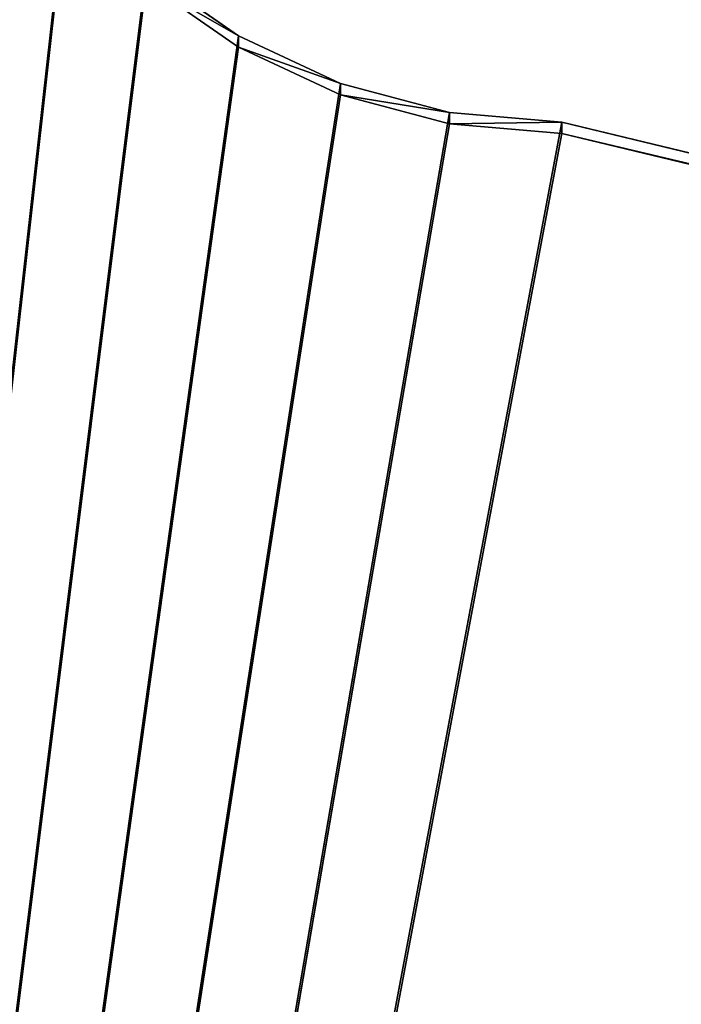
# Model space of a CAD drawing. Header units: centimetres. Extents: x 0.1 to 30.7, y 2.5 to 15.3.
# Tile 251 of 256: x 1.4 to 1.912, y 7.379 to 8.141. Entities that reach past the tile are written whole.
import ezdxf

# ---------------------------------------------------------------- set-up
doc = ezdxf.new("R2010")
doc.units = ezdxf.units.CM
doc.header["$LTSCALE"] = 2.54
doc.layers.get('0').update_dxf_attribs({"color": 13})

# ---------------------------------------------------------------- blocks, each defined once
blk = doc.blocks.new('09-002-0300-W-00-00.STL')
at = {"color": 0}
for p, q in [((1.43648, 8.23914, 14.17898), (0.81951, 2.74067, 13.69793)), ((1.43648, 8.23914, 14.17898), (0.81951, 2.74067, 13.69793)), ((0.81951, 2.73195, 13.79755), (1.43648, 8.23042, 14.2786)), ((0.81951, 2.73195, 13.79755), (1.43648, 8.23042, 14.2786)), ((1.49811, 8.17775, 14.17361), (0.81951, 2.74067, 13.69793)), ((1.49811, 8.17775, 14.17361), (0.81951, 2.74067, 13.69793)), ((1.49811, 8.17775, 14.17361), (1.56951, 8.12794, 14.16926)), ((1.49811, 8.17775, 14.17361), (1.56951, 8.12794, 14.16926)), ((1.49811, 8.16903, 14.27323), (0.81951, 2.73195, 13.79755)), ((1.49811, 8.16903, 14.27323), (0.81951, 2.73195, 13.79755)), ((1.56951, 8.11923, 14.26888), (1.49811, 8.16903, 14.27323)), ((1.56951, 8.12794, 14.16926), (1.49811, 8.16903, 14.27323)), ((1.56951, 8.11923, 14.26888), (1.49811, 8.16903, 14.27323)), ((1.56951, 8.12794, 14.16926), (1.49811, 8.16903, 14.27323)), ((1.56951, 8.12794, 14.16926), (0.81951, 2.74067, 13.69793)), ((1.56951, 8.12794, 14.16926), (0.81951, 2.74067, 13.69793)), ((1.56951, 8.12794, 14.16926), (1.6485, 8.09125, 14.16604)), ((1.56951, 8.12794, 14.16926), (1.6485, 8.09125, 14.16604)), ((1.56951, 8.12794, 14.16926), (1.56951, 8.11923, 14.26888)), ((1.56951, 8.12794, 14.16926), (1.56951, 8.11923, 14.26888)), ((1.56951, 8.11923, 14.26888), (0.81951, 2.73195, 13.79755)), ((1.56951, 8.11923, 14.26888), (0.81951, 2.73195, 13.79755)), ((1.6485, 8.08254, 14.26566), (1.56951, 8.11923, 14.26888)), ((1.6485, 8.09125, 14.16604), (1.56951, 8.11923, 14.26888)), ((1.6485, 8.08254, 14.26566), (1.56951, 8.11923, 14.26888)), ((1.6485, 8.09125, 14.16604), (1.56951, 8.11923, 14.26888)), ((1.6485, 8.09125, 14.16604), (0.81951, 2.74067, 13.69793)), ((1.6485, 8.09125, 14.16604), (0.81951, 2.74067, 13.69793)), ((1.6485, 8.09125, 14.16604), (1.73268, 8.06878, 14.16408)), ((1.6485, 8.09125, 14.16604), (1.73268, 8.06878, 14.16408)), ((1.6485, 8.09125, 14.16604), (1.6485, 8.08254, 14.26566)), ((1.6485, 8.09125, 14.16604), (1.6485, 8.08254, 14.26566)), ((0.81951, 2.73195, 13.79755), (1.6485, 8.08254, 14.26566)), ((0.81951, 2.73195, 13.79755), (1.6485, 8.08254, 14.26566)), ((1.73268, 8.06006, 14.2637), (1.6485, 8.08254, 14.26566)), ((1.73268, 8.06878, 14.16408), (1.6485, 8.08254, 14.26566)), ((1.73268, 8.06006, 14.2637), (1.6485, 8.08254, 14.26566)), ((1.73268, 8.06878, 14.16408), (1.6485, 8.08254, 14.26566)), ((1.73268, 8.06878, 14.16408), (0.81951, 2.74067, 13.69793)), ((1.73268, 8.06878, 14.16408), (0.81951, 2.74067, 13.69793)), ((1.73268, 8.06878, 14.16408), (1.81951, 8.06121, 14.16342)), ((1.73268, 8.06878, 14.16408), (1.81951, 8.06121, 14.16342)), ((1.73268, 8.06878, 14.16408), (1.73268, 8.06006, 14.2637)), ((1.73268, 8.06878, 14.16408), (1.73268, 8.06006, 14.2637)), ((1.81951, 8.06121, 14.16342), (0.81951, 2.74067, 13.69793)), ((1.81951, 8.06121, 14.16342), (0.81951, 2.74067, 13.69793)), ((1.73268, 8.06006, 14.2637), (0.81951, 2.73195, 13.79755)), ((1.73268, 8.06006, 14.2637), (0.81951, 2.73195, 13.79755)), ((1.81951, 8.06121, 14.16342), (1.73268, 8.06006, 14.2637)), ((1.81951, 8.06121, 14.16342), (1.73268, 8.06006, 14.2637)), ((1.81951, 8.0525, 14.26304), (1.73268, 8.06006, 14.2637)), ((1.81951, 8.0525, 14.26304), (1.73268, 8.06006, 14.2637)), ((1.81951, 8.06121, 14.16342), (4.49389, 7.41708, 14.10706)), ((1.81951, 8.0525, 14.26304), (1.81951, 8.06121, 14.16342)), ((1.81951, 8.06121, 14.16342), (4.49389, 7.41708, 14.10706)), ((1.81951, 8.0525, 14.26304), (1.81951, 8.06121, 14.16342)), ((1.81951, 8.0525, 14.26304), (0.81951, 2.73195, 13.79755)), ((1.81951, 8.0525, 14.26304), (0.81951, 2.73195, 13.79755)), ((4.49389, 7.40837, 14.20668), (1.81951, 8.0525, 14.26304)), ((4.49389, 7.41708, 14.10706), (1.81951, 8.0525, 14.26304)), ((4.49389, 7.40837, 14.20668), (1.81951, 8.0525, 14.26304)), ((4.49389, 7.41708, 14.10706), (1.81951, 8.0525, 14.26304))]:
    blk.add_line(p, q, dxfattribs=at)
mesh = blk.add_polyface(dxfattribs=at)
corners = [(30.01951, 2.72324, 42.67891), (0.81951, 14.02324, 42.67891), (0.81951, 2.72324, 42.67891)]
mesh.append_faces([[corners[k] for k in face] for face in [(0, 1, 2)]], dxfattribs={"color": 0})
mesh = blk.add_polyface(dxfattribs=at)
corners = [(30.01951, 14.02324, 42.67891), (0.81951, 14.02324, 42.67891), (30.01951, 2.72324, 42.67891)]
mesh.append_faces([[corners[k] for k in face] for face in [(0, 1, 2)]], dxfattribs={"color": 0})
mesh = blk.add_polyface(dxfattribs=at)
corners = [(30.01951, 14.02324, 42.57891), (0.81951, 2.72324, 42.57891), (0.81951, 14.02324, 42.57891)]
mesh.append_faces([[corners[k] for k in face] for face in [(0, 1, 2)]], dxfattribs={"color": 0})
mesh = blk.add_polyface(dxfattribs=at)
corners = [(30.01951, 2.72324, 42.57891), (0.81951, 2.72324, 42.57891), (30.01951, 14.02324, 42.57891)]
mesh.append_faces([[corners[k] for k in face] for face in [(0, 1, 2)]], dxfattribs={"color": 0})
mesh = blk.add_polyface(dxfattribs=at)
corners = [(1.43648, 8.23914, 14.17898), (0.81951, 2.74067, 13.69793), (1.38649, 8.31026, 14.18521)]
mesh.append_faces([[corners[k] for k in face] for face in [(0, 1, 2)]], dxfattribs={"color": 0})
mesh = blk.add_polyface(dxfattribs=at)
corners = [(1.43648, 8.23042, 14.2786), (1.38649, 8.30155, 14.28483), (0.81951, 2.73195, 13.79755)]
mesh.append_faces([[corners[k] for k in face] for face in [(0, 1, 2)]], dxfattribs={"color": 0})
mesh = blk.add_polyface(dxfattribs=at)
corners = [(1.49811, 8.17775, 14.17361), (0.81951, 2.74067, 13.69793), (1.43648, 8.23914, 14.17898)]
mesh.append_faces([[corners[k] for k in face] for face in [(0, 1, 2)]], dxfattribs={"color": 0})
mesh = blk.add_polyface(dxfattribs=at)
corners = [(1.49811, 8.16903, 14.27323), (1.43648, 8.23042, 14.2786), (0.81951, 2.73195, 13.79755)]
mesh.append_faces([[corners[k] for k in face] for face in [(0, 1, 2)]], dxfattribs={"color": 0})
mesh = blk.add_polyface(dxfattribs=at)
corners = [(1.56951, 8.12794, 14.16926), (0.81951, 2.74067, 13.69793), (1.49811, 8.17775, 14.17361)]
mesh.append_faces([[corners[k] for k in face] for face in [(0, 1, 2)]], dxfattribs={"color": 0})
mesh = blk.add_polyface(dxfattribs=at)
corners = [(1.49811, 8.16903, 14.27323), (1.56951, 8.12794, 14.16926), (1.49811, 8.17775, 14.17361)]
mesh.append_faces([[corners[k] for k in face] for face in [(0, 1, 2)]], dxfattribs={"color": 0})
mesh = blk.add_polyface(dxfattribs=at)
corners = [(1.56951, 8.11923, 14.26888), (1.49811, 8.16903, 14.27323), (0.81951, 2.73195, 13.79755)]
mesh.append_faces([[corners[k] for k in face] for face in [(0, 1, 2)]], dxfattribs={"color": 0})
mesh = blk.add_polyface(dxfattribs=at)
corners = [(1.49811, 8.16903, 14.27323), (1.56951, 8.11923, 14.26888), (1.56951, 8.12794, 14.16926)]
mesh.append_faces([[corners[k] for k in face] for face in [(0, 1, 2)]], dxfattribs={"color": 0})
mesh = blk.add_polyface(dxfattribs=at)
corners = [(1.6485, 8.09125, 14.16604), (0.81951, 2.74067, 13.69793), (1.56951, 8.12794, 14.16926)]
mesh.append_faces([[corners[k] for k in face] for face in [(0, 1, 2)]], dxfattribs={"color": 0})
mesh = blk.add_polyface(dxfattribs=at)
corners = [(1.56951, 8.11923, 14.26888), (1.6485, 8.09125, 14.16604), (1.56951, 8.12794, 14.16926)]
mesh.append_faces([[corners[k] for k in face] for face in [(0, 1, 2)]], dxfattribs={"color": 0})
mesh = blk.add_polyface(dxfattribs=at)
corners = [(1.6485, 8.08254, 14.26566), (1.56951, 8.11923, 14.26888), (0.81951, 2.73195, 13.79755)]
mesh.append_faces([[corners[k] for k in face] for face in [(0, 1, 2)]], dxfattribs={"color": 0})
mesh = blk.add_polyface(dxfattribs=at)
corners = [(1.56951, 8.11923, 14.26888), (1.6485, 8.08254, 14.26566), (1.6485, 8.09125, 14.16604)]
mesh.append_faces([[corners[k] for k in face] for face in [(0, 1, 2)]], dxfattribs={"color": 0})
mesh = blk.add_polyface(dxfattribs=at)
corners = [(1.73268, 8.06878, 14.16408), (0.81951, 2.74067, 13.69793), (1.6485, 8.09125, 14.16604)]
mesh.append_faces([[corners[k] for k in face] for face in [(0, 1, 2)]], dxfattribs={"color": 0})
mesh = blk.add_polyface(dxfattribs=at)
corners = [(1.6485, 8.08254, 14.26566), (1.73268, 8.06878, 14.16408), (1.6485, 8.09125, 14.16604)]
mesh.append_faces([[corners[k] for k in face] for face in [(0, 1, 2)]], dxfattribs={"color": 0})
mesh = blk.add_polyface(dxfattribs=at)
corners = [(1.73268, 8.06006, 14.2637), (1.6485, 8.08254, 14.26566), (0.81951, 2.73195, 13.79755)]
mesh.append_faces([[corners[k] for k in face] for face in [(0, 1, 2)]], dxfattribs={"color": 0})
mesh = blk.add_polyface(dxfattribs=at)
corners = [(1.6485, 8.08254, 14.26566), (1.73268, 8.06006, 14.2637), (1.73268, 8.06878, 14.16408)]
mesh.append_faces([[corners[k] for k in face] for face in [(0, 1, 2)]], dxfattribs={"color": 0})
mesh = blk.add_polyface(dxfattribs=at)
corners = [(1.81951, 8.06121, 14.16342), (0.81951, 2.74067, 13.69793), (1.73268, 8.06878, 14.16408)]
mesh.append_faces([[corners[k] for k in face] for face in [(0, 1, 2)]], dxfattribs={"color": 0})
mesh = blk.add_polyface(dxfattribs=at)
corners = [(1.73268, 8.06006, 14.2637), (1.81951, 8.06121, 14.16342), (1.73268, 8.06878, 14.16408)]
mesh.append_faces([[corners[k] for k in face] for face in [(0, 1, 2)]], dxfattribs={"color": 0})
mesh = blk.add_polyface(dxfattribs=at)
corners = [(4.49389, 7.41708, 14.10706), (0.81951, 2.74067, 13.69793), (1.81951, 8.06121, 14.16342)]
mesh.append_faces([[corners[k] for k in face] for face in [(0, 1, 2)]], dxfattribs={"color": 0})
mesh = blk.add_polyface(dxfattribs=at)
corners = [(1.81951, 8.0525, 14.26304), (1.73268, 8.06006, 14.2637), (0.81951, 2.73195, 13.79755)]
mesh.append_faces([[corners[k] for k in face] for face in [(0, 1, 2)]], dxfattribs={"color": 0})
mesh = blk.add_polyface(dxfattribs=at)
corners = [(1.73268, 8.06006, 14.2637), (1.81951, 8.0525, 14.26304), (1.81951, 8.06121, 14.16342)]
mesh.append_faces([[corners[k] for k in face] for face in [(0, 1, 2)]], dxfattribs={"color": 0})
mesh = blk.add_polyface(dxfattribs=at)
corners = [(1.81951, 8.0525, 14.26304), (4.49389, 7.41708, 14.10706), (1.81951, 8.06121, 14.16342)]
mesh.append_faces([[corners[k] for k in face] for face in [(0, 1, 2)]], dxfattribs={"color": 0})
mesh = blk.add_polyface(dxfattribs=at)
corners = [(4.49389, 7.40837, 14.20668), (1.81951, 8.0525, 14.26304), (0.81951, 2.73195, 13.79755)]
mesh.append_faces([[corners[k] for k in face] for face in [(0, 1, 2)]], dxfattribs={"color": 0})
mesh = blk.add_polyface(dxfattribs=at)
corners = [(1.81951, 8.0525, 14.26304), (4.49389, 7.40837, 14.20668), (4.49389, 7.41708, 14.10706)]
mesh.append_faces([[corners[k] for k in face] for face in [(0, 1, 2)]], dxfattribs={"color": 0})
mesh = blk.add_polyface(dxfattribs=at)
corners = [(7.19862, 6.91423, 14.06307), (0.81951, 2.74067, 13.69793), (4.49389, 7.41708, 14.10706)]
mesh.append_faces([[corners[k] for k in face] for face in [(0, 1, 2)]], dxfattribs={"color": 0})
mesh = blk.add_polyface(dxfattribs=at)
corners = [(7.19862, 6.90551, 14.16269), (4.49389, 7.40837, 14.20668), (0.81951, 2.73195, 13.79755)]
mesh.append_faces([[corners[k] for k in face] for face in [(0, 1, 2)]], dxfattribs={"color": 0})

msp = doc.modelspace()

# ---------------------------------------------------------------- block references
at = {"color": 0}
msp.add_blockref('09-002-0300-W-00-00.STL', (0, 0), dxfattribs=at)

doc.saveas('drawing.dxf')
